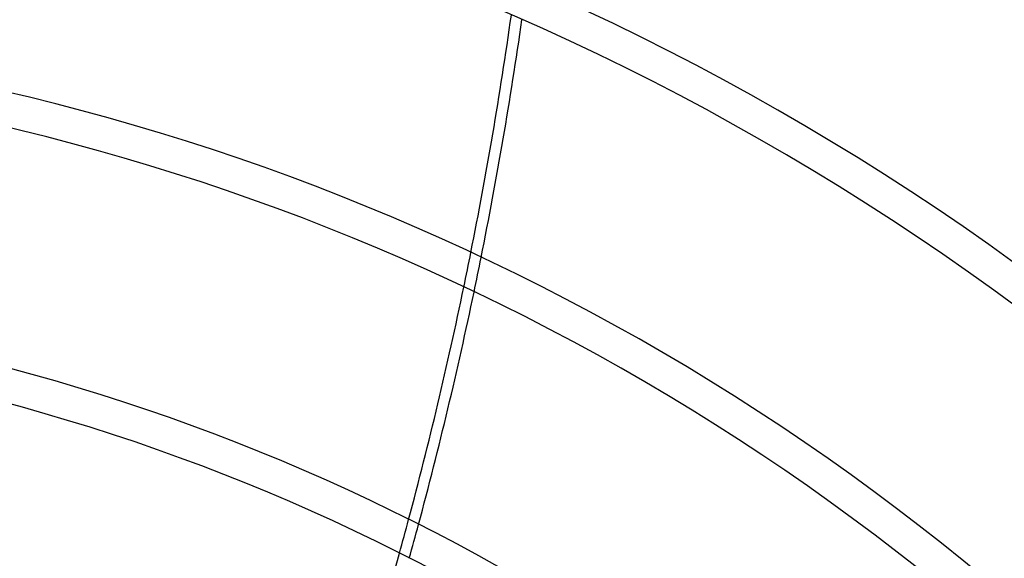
# Model space of a CAD drawing. Header units: millimetres. Extents: x -243 to 243, y -242 to 242.
# Tile 50 of 77: x 29 to 80, y 96 to 125. Entities that reach past the tile are written whole.
import ezdxf

# ---------------------------------------------------------------- set-up
doc = ezdxf.new("R2010")
doc.units = ezdxf.units.MM
doc.layers.add('MAIN-1', color=7, linetype='Continuous')

msp = doc.modelspace()

# ---------------------------------------------------------------- linework, layer by layer
at = {"layer": 'MAIN-1'}
for radius, start, end in [(189, 0, 180.00002), (188, 0, 180.00002), (180, 270.00002, 89.99998), (180, 0, 89.99998), (179, 0, 89.99998), (179, 270.00002, 89.99998), (165.933, 46.85454, 133.14542), (164.143, 46.87477, 133.1252), (151.971, 47.025, 132.97497), (150.181, 47.04917, 132.95085), (138.009, 47.22994, 132.77002), (136.219, 47.25928, 132.74068), (124.047, 47.48113, 132.51889), (122.257, 47.51745, 132.48251), (110.085, 47.79602, 132.204), (108.295, 47.84226, 132.1577)]:
    msp.add_arc((0, 0), radius, start, end, dxfattribs=at)
for centre, major_axis, start_param, end_param in [((-93.806, 157.002), (0, -186.16), 1.329003, 1.397086), ((-93.218, 157.002), (0, 186.16), -1.813985, -1.745833), ((-93.806, 157.002), (0, -186.16), 1.319008, 1.329003), ((-93.218, 157.002), (0, 186.16), -1.82399, -1.813985), ((-93.806, 157.002), (0, -186.16), 1.25109, 1.319008), ((-93.218, 157.002), (0, 186.16), -1.891976, -1.82399), ((-13.046, 175.474), (-177.049, -57.527), 1.73342, 2.280953), ((-93.806, 157.002), (0, -186.16), 1.241104, 1.25109), ((-93.218, 157.002), (0, 186.16), -1.901971, -1.891976), ((-93.806, 157.002), (0, -186.16), 1.173155, 1.241104)]:
    msp.add_ellipse(centre, major_axis=major_axis, ratio=0.809017, start_param=start_param, end_param=end_param, dxfattribs=at)

doc.saveas('drawing.dxf')
